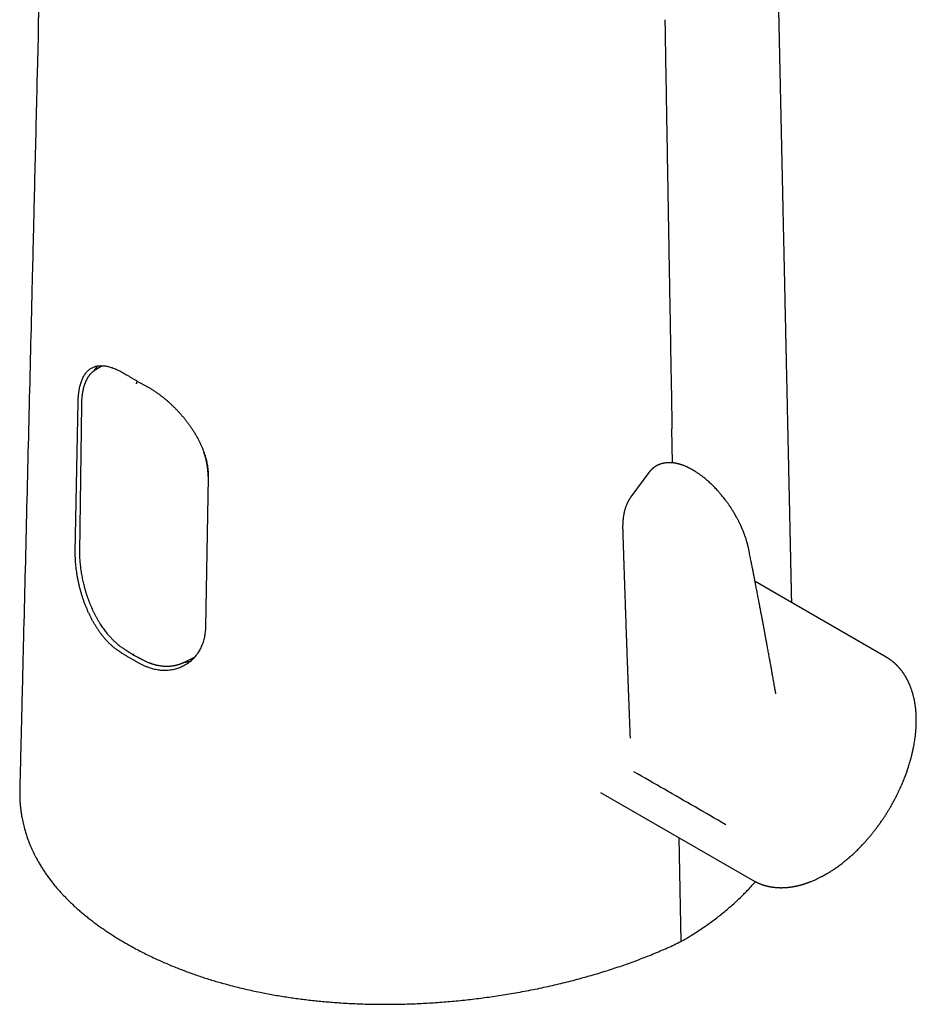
# Model space of a CAD drawing. Header units: millimetres. Extents: x 8 to 609, y 12 to 425.
# Tile 6 of 32: x 532 to 596, y 89 to 159. Entities that reach past the tile are written whole.
import ezdxf

# ---------------------------------------------------------------- set-up
doc = ezdxf.new("R2010")
doc.units = ezdxf.units.MM

msp = doc.modelspace()

# ---------------------------------------------------------------- linework, layer by layer
at = {"color": 7, "linetype": 'Continuous', "lineweight": 30}
for p, q in [((537.516, 134.056), (537.513, 134.054)), ((538.022, 134.364), (537.515, 134.058)), ((536.104, 121.117), (536.303, 131.762)), ((536.535, 131.574), (536.404, 121.12)), ((578.612, 127.452), (578.569, 129.877)), ((545.566, 126.415), (545.367, 115.769)), ((576.92, 126.756), (575.65, 125.037)), ((576.921, 126.755), (576.93, 126.767)), ((593.825, 113.621), (584.485, 119.006)), ((543.865, 113.266), (544.592, 113.623)), ((593.825, 113.621), (593.847, 113.607)), ((543.864, 113.269), (543.872, 113.273)), ((573.477, 103.997), (584.349, 97.729)), ((579.213, 93.393), (579.082, 100.766)), ((584.353, 97.727), (584.349, 97.73))]:
    msp.add_line(p, q, dxfattribs=at)
for centre, radius, start, end in [((539.289, 132.763), 2.25, 135.27552, 147.28675), ((543.731, 115.42), 2.161, 273.42535, 285.37598)]:
    msp.add_arc(centre, radius, start, end, dxfattribs=at)
for points, knots in [([(587.095, 117.5), (587.094, 117.57), (587.09, 117.729), (587.085, 117.976), (587.079, 118.242), (587.073, 118.509), (587.067, 118.78), (587.061, 119.056), (587.055, 119.341), (587.049, 119.634), (587.042, 119.935), (587.035, 120.244), (587.028, 120.562), (587.021, 120.882), (587.014, 121.201), (587.008, 121.516), (587.001, 121.827), (586.994, 122.133), (586.987, 122.447), (586.98, 122.769), (586.973, 123.098), (586.966, 123.418), (586.959, 123.73), (586.952, 124.038), (586.946, 124.345), (586.938, 124.712), (586.928, 125.143), (586.92, 125.523), (586.914, 125.793), (586.911, 125.948), (586.907, 126.099), (586.904, 126.245), (586.901, 126.382), (586.898, 126.51), (586.896, 126.629), (586.893, 126.744), (586.891, 126.855), (586.889, 126.963), (586.886, 127.071), (586.884, 127.186), (586.881, 127.313), (586.878, 127.451), (586.875, 127.597), (586.871, 127.751), (586.868, 127.913), (586.864, 128.083), (586.86, 128.261), (586.856, 128.446), (586.852, 128.632), (586.848, 128.836), (586.843, 129.055), (586.838, 129.287), (586.832, 129.532), (586.827, 129.788), (586.821, 130.054), (586.815, 130.312), (586.81, 130.561), (586.805, 130.804), (586.799, 131.042), (586.787, 131.633), (586.771, 132.34), (586.753, 133.161), (586.741, 133.737), (586.728, 134.307), (586.718, 134.769), (586.71, 135.128), (586.705, 135.389), (586.699, 135.658), (586.693, 135.936), (586.686, 136.22), (586.68, 136.513), (586.673, 136.814), (586.667, 137.128), (586.659, 137.454), (586.652, 137.79), (586.645, 138.127), (586.637, 138.463), (586.63, 138.797), (586.622, 139.187), (586.612, 139.632), (586.601, 140.132), (586.59, 140.626), (586.58, 141.113), (586.569, 141.59), (586.559, 142.056), (586.549, 142.495), (586.541, 142.906), (586.532, 143.29), (586.524, 143.666), (586.516, 144.034), (586.508, 144.393), (586.5, 144.744), (586.493, 145.086), (586.486, 145.406), (586.479, 145.706), (586.473, 145.987), (586.467, 146.268), (586.461, 146.533), (586.456, 146.786), (586.451, 147.025), (586.445, 147.27), (586.44, 147.528), (586.434, 147.8), (586.428, 148.086), (586.421, 148.377), (586.415, 148.673), (586.408, 148.972), (586.4, 149.335), (586.391, 149.761), (586.38, 150.255), (586.371, 150.689), (586.363, 151.059), (586.356, 151.361), (586.35, 151.657), (586.343, 151.946), (586.337, 152.226), (586.331, 152.498), (586.326, 152.762), (586.32, 153.019), (586.314, 153.311), (586.306, 153.638), (586.298, 154.006), (586.29, 154.374), (586.282, 154.746), (586.274, 155.121), (586.266, 155.473), (586.259, 155.803), (586.252, 156.114), (586.246, 156.433), (586.238, 156.759), (586.231, 157.094), (586.224, 157.415), (586.217, 157.723), (586.211, 158.014), (586.205, 158.307), (586.198, 158.598), (586.192, 158.885), (586.185, 159.223), (586.176, 159.61), (586.167, 160.043), (586.158, 160.437), (586.151, 160.791), (586.144, 161.105), (586.137, 161.412), (586.131, 161.71), (586.124, 162), (586.118, 162.28), (586.112, 162.541), (586.107, 162.784), (586.102, 163.01), (586.097, 163.237), (586.092, 163.468), (586.087, 163.703), (586.082, 163.943), (586.077, 164.188), (586.071, 164.46), (586.064, 164.76), (586.057, 165.088), (586.05, 165.425), (586.042, 165.767), (586.033, 166.165), (586.024, 166.62), (586.012, 167.131), (586.001, 167.653), (585.99, 168.183), (585.978, 168.721), (585.966, 169.265), (585.954, 169.812), (585.943, 170.321), (585.933, 170.794), (585.923, 171.228), (585.914, 171.661), (585.904, 172.09), (585.895, 172.512), (585.886, 172.927), (585.877, 173.335), (585.869, 173.713), (585.862, 174.061), (585.855, 174.377), (585.848, 174.687), (585.841, 174.988), (585.835, 175.28), (585.829, 175.564), (585.823, 175.832), (585.818, 176.084), (585.812, 176.322), (585.807, 176.556), (585.802, 176.788), (585.797, 177.021), (585.784, 177.642), (585.771, 178.238), (585.758, 178.813), (585.754, 178.981), (585.751, 179.157), (585.747, 179.342), (585.742, 179.535), (585.738, 179.737), (585.733, 179.948), (585.729, 180.167), (585.724, 180.394), (585.719, 180.629), (585.713, 180.874), (585.708, 181.125), (585.702, 181.382), (585.697, 181.644), (585.691, 181.911), (585.685, 182.172), (585.68, 182.427), (585.674, 182.675), (585.669, 182.927), (585.663, 183.182), (585.657, 183.44), (585.652, 183.701), (585.646, 183.961), (585.64, 184.229), (585.634, 184.5), (585.628, 184.774), (585.623, 185.038), (585.617, 185.292), (585.612, 185.536), (585.607, 185.771), (585.602, 185.989), (585.598, 186.193), (585.593, 186.382), (585.59, 186.562), (585.586, 186.734), (585.582, 186.898), (585.579, 187.061), (585.575, 187.223), (585.572, 187.389), (585.568, 187.552), (585.564, 187.716), (585.561, 187.88), (585.553, 188.248), (585.544, 188.654), (585.534, 189.098), (585.528, 189.377), (585.522, 189.659), (585.516, 189.948), (585.51, 190.23), (585.504, 190.503), (585.498, 190.768), (585.492, 191.04), (585.486, 191.319), (585.48, 191.605), (585.472, 191.954), (585.463, 192.366), (585.453, 192.842), (585.443, 193.303), (585.433, 193.748), (585.424, 194.176), (585.415, 194.608), (585.405, 195.044), (585.396, 195.481), (585.386, 195.917), (585.377, 196.354), (585.368, 196.776), (585.359, 197.183), (585.35, 197.572), (585.342, 197.957), (585.334, 198.335), (585.326, 198.705), (585.318, 199.069), (585.31, 199.439), (585.301, 199.815), (585.293, 200.196), (585.285, 200.569), (585.277, 200.933), (585.269, 201.289), (585.262, 201.637), (585.255, 201.976), (585.248, 202.297), (585.241, 202.599), (585.235, 202.884), (585.229, 203.166), (585.223, 203.448), (585.216, 203.731), (585.21, 204.016), (585.205, 204.241), (585.202, 204.407), (585.199, 204.512), (585.197, 204.618), (585.195, 204.723), (585.193, 204.831), (585.19, 204.941), (585.188, 205.056), (585.185, 205.176), (585.182, 205.303), (585.179, 205.437), (585.176, 205.584), (585.173, 205.745), (585.169, 205.92), (585.165, 206.103), (585.161, 206.296), (585.156, 206.498), (585.152, 206.708), (585.147, 206.927), (585.142, 207.155), (585.137, 207.392), (585.132, 207.638), (585.126, 207.892), (585.12, 208.156), (585.114, 208.428), (585.108, 208.709), (585.102, 208.999), (585.095, 209.303), (585.088, 209.621), (585.081, 209.953), (585.074, 210.296), (585.069, 210.537), (585.066, 210.665), (585.066, 210.675)], [0, 0, 0, 0, 0.002251, 0.0050952, 0.0079499, 0.0108152, 0.0137008, 0.0166653, 0.0197186, 0.0228607, 0.0260916, 0.0294114, 0.0328199, 0.0363173, 0.0396961, 0.0431062, 0.0464502, 0.0497252, 0.0529313, 0.0565548, 0.060086, 0.063525, 0.0668716, 0.0701359, 0.0734196, 0.0767491, 0.0819662, 0.0872921, 0.0889885, 0.0906612, 0.0922796, 0.0938438, 0.0953536, 0.0966791, 0.0979597, 0.0991955, 0.1003863, 0.1015323, 0.1026615, 0.1038564, 0.1052526, 0.1067347, 0.1083027, 0.1099565, 0.1116961, 0.1135216, 0.115433, 0.1174302, 0.1194522, 0.1214406, 0.1239939, 0.1264897, 0.128928, 0.131871, 0.1347257, 0.137492, 0.1401701, 0.1427598, 0.1452941, 0.1478291, 0.1618017, 0.1680534, 0.174249, 0.1803613, 0.1863903, 0.1891162, 0.1919192, 0.1948071, 0.1977799, 0.2008377, 0.2039805, 0.2072081, 0.2105207, 0.2140822, 0.217714, 0.2213339, 0.2249343, 0.2285154, 0.232077, 0.2374908, 0.2428591, 0.2481771, 0.2534, 0.2585164, 0.2635264, 0.26843, 0.2726334, 0.2767552, 0.2807942, 0.2847418, 0.2885968, 0.2923592, 0.2960288, 0.2996059, 0.302677, 0.3056764, 0.3086508, 0.3117278, 0.3142224, 0.3167846, 0.3194146, 0.3221123, 0.3251015, 0.3281697, 0.3313037, 0.3344784, 0.3376932, 0.3409481, 0.3461439, 0.3514387, 0.3568324, 0.3601151, 0.3633641, 0.3665392, 0.3696405, 0.3726678, 0.3755692, 0.3783993, 0.3811582, 0.3838458, 0.3877896, 0.3917141, 0.3956707, 0.3996594, 0.4036801, 0.4077341, 0.4109858, 0.4143221, 0.4177429, 0.4212481, 0.4248379, 0.4285122, 0.431599, 0.4347429, 0.4378973, 0.4410187, 0.4441072, 0.4471626, 0.4518974, 0.4565507, 0.4611226, 0.4645664, 0.4679514, 0.4712446, 0.4744438, 0.477549, 0.4805602, 0.4834775, 0.4859531, 0.4883598, 0.4907814, 0.4932548, 0.4957803, 0.4983577, 0.500987, 0.5036683, 0.5071128, 0.5106394, 0.5142482, 0.5179338, 0.5216718, 0.5270665, 0.5325607, 0.5381545, 0.543848, 0.5496396, 0.5554815, 0.5613505, 0.5672463, 0.5718977, 0.5765658, 0.5812329, 0.5858342, 0.5903637, 0.5948212, 0.5992068, 0.6035205, 0.6069811, 0.6103912, 0.6137172, 0.6169493, 0.6200875, 0.6231317, 0.6260819, 0.6287037, 0.6312465, 0.6337442, 0.6362418, 0.6387396, 0.6412375, 0.6562287, 0.6579406, 0.6597421, 0.6616354, 0.6636204, 0.6656971, 0.6678656, 0.6701257, 0.6724723, 0.6749103, 0.6774395, 0.6800601, 0.682772, 0.6855243, 0.6883445, 0.6912082, 0.6941153, 0.6967476, 0.6994145, 0.702116, 0.7048522, 0.7076229, 0.7104283, 0.7132509, 0.716004, 0.7190508, 0.7219914, 0.7248257, 0.7275537, 0.7301755, 0.732691, 0.7351003, 0.7372155, 0.7392413, 0.7411779, 0.7430252, 0.7447832, 0.746452, 0.7482675, 0.7500211, 0.7517765, 0.7535339, 0.7552932, 0.7570545, 0.7653836, 0.7683687, 0.7713593, 0.7743627, 0.777458, 0.780667, 0.7834281, 0.7862681, 0.789187, 0.7921849, 0.7952618, 0.7984007, 0.8034144, 0.8085271, 0.8137389, 0.8182588, 0.8228506, 0.8275124, 0.8321962, 0.8368817, 0.841569, 0.8462579, 0.8509487, 0.8551622, 0.8593606, 0.8634893, 0.8675439, 0.8715245, 0.875431, 0.8792634, 0.8834441, 0.887533, 0.8915306, 0.8954403, 0.8992622, 0.9029966, 0.9066432, 0.9102022, 0.9133233, 0.9163738, 0.9193836, 0.922408, 0.9254482, 0.9285041, 0.9315757, 0.9327035, 0.9338333, 0.9349653, 0.9360993, 0.937238, 0.9384384, 0.9396489, 0.9409358, 0.942299, 0.9437387, 0.9452546, 0.9470367, 0.9489139, 0.9508863, 0.9529537, 0.9551163, 0.957374, 0.9597268, 0.9621747, 0.9647178, 0.9673559, 0.9700892, 0.9729176, 0.9758411, 0.9788598, 0.9819735, 0.9851824, 0.9886461, 0.9922142, 0.9958866, 0.9996635, 1, 1, 1, 1]), ([(533.723, 169.296), (533.611, 164.571), (533.444, 157.542), (533.249, 149.405), (533.154, 145.471), (533.108, 143.532), (533.072, 142.037), (533.048, 141.064), (533.032, 140.4)], [0, 0, 0, 0, 0.490433, 0.729714, 0.844825, 0.898963, 0.931038, 1, 1, 1, 1]), ([(578.063, 158.984), (578.076, 158.191), (578.104, 156.604), (578.145, 154.223), (578.179, 152.239), (578.214, 150.255), (578.241, 148.668), (578.275, 146.684), (578.303, 145.097), (578.338, 143.113), (578.365, 141.526), (578.4, 139.541), (578.428, 137.954), (578.462, 135.97), (578.49, 134.382), (578.528, 132.219), (578.552, 130.849), (578.569, 129.877)], [0, 0, 0, 0, 0.081795, 0.16359, 0.245385, 0.286283, 0.368078, 0.408975, 0.49077, 0.531668, 0.613463, 0.65436, 0.736155, 0.777053, 0.858848, 0.899745, 1, 1, 1, 1]), ([(533.032, 140.4), (532.888, 134.474), (532.674, 125.641), (532.423, 115.378), (532.301, 110.4), (532.241, 107.958), (532.196, 106.154), (532.167, 104.99), (532.148, 104.197)], [0, 0, 0, 0, 0.491037, 0.731866, 0.850506, 0.903526, 0.934237, 1, 1, 1, 1]), ([(536.397, 132.723), (536.407, 132.775), (536.429, 132.88), (536.467, 133.027), (536.509, 133.169), (536.557, 133.304), (536.61, 133.433), (536.669, 133.555), (536.732, 133.669), (536.8, 133.774), (536.872, 133.869), (536.948, 133.955), (537.029, 134.034), (537.115, 134.105), (537.206, 134.168), (537.303, 134.223), (537.404, 134.269), (537.51, 134.306), (537.62, 134.334), (537.734, 134.354), (537.852, 134.365), (537.975, 134.368), (538.104, 134.361), (538.238, 134.346), (538.376, 134.322), (538.516, 134.289), (538.656, 134.249), (538.797, 134.201), (538.94, 134.146), (539.088, 134.082), (539.239, 134.01), (539.395, 133.929), (539.552, 133.842), (539.658, 133.777), (539.711, 133.744)], [0, 0, 0, 0, 0.03071, 0.061448, 0.092186, 0.122896, 0.154519, 0.18617, 0.217822, 0.249445, 0.280147, 0.310875, 0.341603, 0.372305, 0.403866, 0.435454, 0.467043, 0.498604, 0.529868, 0.561158, 0.592449, 0.623712, 0.655893, 0.688103, 0.720313, 0.752493, 0.782971, 0.813476, 0.843981, 0.874459, 0.905829, 0.93723, 0.968629, 1, 1, 1, 1]), ([(537.515, 134.058), (537.499, 134.048), (537.468, 134.029), (537.427, 134), (537.391, 133.974), (537.36, 133.95), (537.33, 133.925), (537.3, 133.899), (537.27, 133.871), (537.24, 133.842), (537.21, 133.81), (537.18, 133.778), (537.15, 133.744), (537.122, 133.71), (537.096, 133.675), (537.072, 133.643), (537.051, 133.614), (537.032, 133.587), (537.014, 133.56), (536.995, 133.53), (536.975, 133.496), (536.955, 133.463), (536.938, 133.432), (536.922, 133.402), (536.905, 133.371), (536.888, 133.337), (536.871, 133.302), (536.856, 133.269), (536.842, 133.239), (536.832, 133.215), (536.823, 133.195), (536.816, 133.178), (536.809, 133.161), (536.802, 133.143), (536.793, 133.119), (536.781, 133.088), (536.766, 133.048), (536.749, 132.999), (536.729, 132.938), (536.707, 132.865), (536.685, 132.784), (536.667, 132.714), (536.654, 132.659), (536.646, 132.621), (536.638, 132.588), (536.632, 132.559), (536.628, 132.535), (536.624, 132.517), (536.621, 132.501), (536.618, 132.485), (536.614, 132.464), (536.609, 132.435), (536.603, 132.399), (536.596, 132.355), (536.589, 132.303), (536.58, 132.243), (536.572, 132.174), (536.564, 132.096), (536.556, 132.01), (536.548, 131.915), (536.542, 131.81), (536.537, 131.696), (536.536, 131.615), (536.535, 131.574)], [0, 0, 0, 0, 0.023089, 0.044193, 0.063324, 0.080768, 0.098197, 0.115892, 0.133853, 0.152079, 0.171288, 0.190332, 0.209207, 0.227912, 0.246285, 0.262918, 0.277481, 0.290122, 0.303239, 0.317679, 0.333441, 0.350671, 0.363197, 0.376463, 0.39047, 0.405215, 0.420657, 0.435009, 0.447329, 0.457106, 0.465072, 0.471456, 0.478085, 0.485354, 0.493265, 0.506989, 0.522291, 0.539167, 0.563897, 0.590864, 0.62006, 0.651481, 0.664915, 0.678142, 0.689658, 0.699385, 0.707325, 0.713478, 0.717847, 0.722455, 0.729469, 0.738909, 0.750773, 0.76506, 0.781769, 0.800899, 0.822447, 0.846414, 0.872802, 0.901077, 0.931694, 0.964664, 1, 1, 1, 1]), ([(539.711, 133.744), (539.768, 133.709), (539.882, 133.639), (540.054, 133.534), (540.228, 133.431), (540.346, 133.362), (540.405, 133.328)], [0, 0, 0, 0, 0.24994, 0.499905, 0.749941, 1, 1, 1, 1]), ([(540.405, 133.328), (540.464, 133.294), (540.582, 133.226), (540.761, 133.126), (540.942, 133.026), (541.065, 132.96), (541.126, 132.928)], [0, 0, 0, 0, 0.249941, 0.499905, 0.749941, 1, 1, 1, 1]), ([(540.456, 133.068), (540.457, 133.082), (540.459, 133.11), (540.472, 133.155), (540.492, 133.197), (540.512, 133.23), (540.527, 133.248), (540.533, 133.255)], [0, 0, 0, 0, 0.230053, 0.456791, 0.671622, 0.867865, 1, 1, 1, 1]), ([(536.303, 131.762), (536.304, 131.805), (536.306, 131.891), (536.312, 132.017), (536.321, 132.141), (536.331, 132.262), (536.344, 132.382), (536.359, 132.498), (536.376, 132.613), (536.39, 132.686), (536.397, 132.723)], [0, 0, 0, 0, 0.123916, 0.247832, 0.372174, 0.496517, 0.622112, 0.747983, 0.873854, 1, 1, 1, 1]), ([(541.126, 132.928), (541.182, 132.897), (541.294, 132.836), (541.464, 132.735), (541.634, 132.628), (541.807, 132.514), (541.981, 132.392), (542.156, 132.263), (542.331, 132.128), (542.503, 131.988), (542.672, 131.844), (542.838, 131.696), (543.002, 131.543), (543.165, 131.384), (543.327, 131.22), (543.487, 131.049), (543.643, 130.874), (543.796, 130.696), (543.943, 130.514), (544.086, 130.33), (544.224, 130.143), (544.358, 129.951), (544.488, 129.754), (544.613, 129.553), (544.731, 129.35), (544.842, 129.147), (544.945, 128.944), (545.041, 128.741), (545.129, 128.538), (545.21, 128.332), (545.284, 128.123), (545.351, 127.913), (545.41, 127.702), (545.441, 127.563), (545.457, 127.493)], [0, 0, 0, 0, 0.0305233, 0.0610737, 0.0916242, 0.1221477, 0.153573, 0.1850272, 0.2164818, 0.2479075, 0.2784251, 0.3089684, 0.3395121, 0.37003, 0.4014042, 0.4328058, 0.4642077, 0.4955822, 0.5266352, 0.5577146, 0.5887939, 0.6198469, 0.6517862, 0.6837545, 0.7157224, 0.7476614, 0.7787221, 0.8098101, 0.8408978, 0.8719579, 0.9039532, 0.9359795, 0.9680053, 1, 1, 1, 1]), ([(545.557, 126.474), (545.555, 126.591), (545.552, 126.826), (545.511, 127.189), (545.442, 127.557), (545.357, 127.897), (545.284, 128.114), (545.253, 128.207)], [0, 0, 0, 0, 0.210806, 0.421386, 0.631918, 0.842479, 1, 1, 1, 1]), ([(545.457, 127.493), (545.468, 127.442), (545.489, 127.339), (545.513, 127.192), (545.533, 127.051), (545.547, 126.921), (545.557, 126.798), (545.564, 126.675), (545.568, 126.547), (545.567, 126.459), (545.566, 126.415)], [0, 0, 0, 0, 0.139613, 0.279227, 0.403829, 0.528432, 0.638125, 0.747818, 0.873853, 1, 1, 1, 1]), ([(584.028, 121.32), (584.024, 121.34), (584.016, 121.378), (584.005, 121.433), (583.994, 121.482), (583.983, 121.529), (583.972, 121.572), (583.963, 121.609), (583.956, 121.636), (583.952, 121.653), (583.949, 121.664), (583.946, 121.675), (583.943, 121.688), (583.938, 121.703), (583.933, 121.722), (583.927, 121.744), (583.919, 121.774), (583.908, 121.815), (583.893, 121.865), (583.877, 121.919), (583.853, 121.996), (583.822, 122.092), (583.784, 122.205), (583.749, 122.303), (583.719, 122.386), (583.692, 122.456), (583.666, 122.524), (583.639, 122.591), (583.612, 122.656), (583.585, 122.72), (583.563, 122.773), (583.546, 122.811), (583.537, 122.832), (583.53, 122.848), (583.523, 122.864), (583.511, 122.89), (583.495, 122.927), (583.472, 122.977), (583.445, 123.036), (583.413, 123.102), (583.378, 123.176), (583.338, 123.257), (583.295, 123.34), (583.252, 123.424), (583.198, 123.525), (583.134, 123.641), (583.06, 123.772), (582.988, 123.894), (582.919, 124.008), (582.853, 124.115), (582.789, 124.215), (582.727, 124.309), (582.668, 124.396), (582.613, 124.477), (582.556, 124.558), (582.496, 124.642), (582.43, 124.731), (582.352, 124.836), (582.259, 124.956), (582.15, 125.093), (582.032, 125.235), (581.912, 125.373), (581.792, 125.508), (581.673, 125.636), (581.553, 125.76), (581.436, 125.877), (581.321, 125.987), (581.204, 126.095), (581.084, 126.202), (580.962, 126.305), (580.847, 126.4), (580.741, 126.482), (580.647, 126.554), (580.561, 126.617), (580.48, 126.674), (580.403, 126.727), (580.33, 126.776), (580.274, 126.812), (580.233, 126.838), (580.207, 126.854), (580.18, 126.871), (580.148, 126.89), (580.108, 126.914), (580.062, 126.941), (580.013, 126.97), (579.961, 126.998), (579.908, 127.027), (579.854, 127.055), (579.805, 127.08), (579.765, 127.1), (579.736, 127.115), (579.711, 127.126), (579.688, 127.137), (579.659, 127.151), (579.616, 127.17), (579.563, 127.194), (579.502, 127.219), (579.453, 127.239), (579.417, 127.253), (579.393, 127.262), (579.373, 127.269), (579.356, 127.276), (579.339, 127.282), (579.319, 127.289), (579.293, 127.298), (579.261, 127.309), (579.228, 127.32), (579.191, 127.331), (579.151, 127.344), (579.105, 127.357), (579.057, 127.37), (579.008, 127.383), (578.963, 127.393), (578.924, 127.402), (578.886, 127.41), (578.846, 127.418), (578.802, 127.426), (578.758, 127.433), (578.717, 127.439), (578.679, 127.444), (578.64, 127.449), (578.596, 127.453), (578.553, 127.457), (578.515, 127.459), (578.477, 127.461), (578.435, 127.463), (578.395, 127.463), (578.362, 127.463), (578.337, 127.463), (578.312, 127.462), (578.284, 127.461), (578.253, 127.46), (578.222, 127.458), (578.192, 127.455), (578.166, 127.453), (578.123, 127.448), (578.063, 127.44), (577.994, 127.428), (577.923, 127.413), (577.858, 127.397), (577.784, 127.375), (577.727, 127.356), (577.681, 127.339), (577.654, 127.328), (577.629, 127.317), (577.602, 127.306), (577.576, 127.294), (577.55, 127.282), (577.527, 127.27), (577.507, 127.26), (577.488, 127.25), (577.466, 127.238), (577.44, 127.223), (577.416, 127.209), (577.397, 127.197), (577.38, 127.186), (577.362, 127.175), (577.342, 127.162), (577.319, 127.145), (577.293, 127.127), (577.267, 127.107), (577.244, 127.09), (577.226, 127.076), (577.211, 127.063), (577.197, 127.052), (577.181, 127.038), (577.162, 127.022), (577.14, 127.001), (577.119, 126.981), (577.097, 126.96), (577.075, 126.938), (577.051, 126.913), (577.026, 126.886), (577.008, 126.864), (576.995, 126.85), (576.987, 126.84), (576.978, 126.83), (576.967, 126.816), (576.951, 126.796), (576.939, 126.78), (576.931, 126.77), (576.929, 126.768)], [0, 0, 0, 0, 0.006182, 0.011753, 0.016713, 0.021064, 0.025918, 0.029693, 0.032388, 0.033919, 0.034735, 0.035735, 0.037026, 0.038607, 0.040478, 0.04264, 0.045091, 0.04953, 0.054684, 0.060113, 0.065382, 0.077285, 0.088284, 0.098383, 0.105504, 0.112153, 0.118641, 0.125018, 0.131283, 0.137436, 0.143347, 0.146237, 0.148216, 0.149379, 0.150843, 0.152936, 0.156625, 0.161391, 0.167234, 0.173362, 0.180348, 0.188193, 0.196317, 0.204213, 0.211881, 0.225005, 0.237401, 0.249069, 0.260009, 0.27022, 0.279704, 0.289036, 0.297535, 0.305221, 0.312899, 0.321382, 0.330313, 0.339693, 0.352958, 0.367028, 0.381904, 0.397585, 0.411523, 0.425989, 0.440206, 0.453912, 0.467107, 0.479806, 0.49414, 0.507784, 0.52073, 0.532975, 0.542828, 0.552227, 0.561173, 0.569664, 0.577699, 0.585229, 0.588244, 0.591044, 0.593749, 0.597208, 0.601585, 0.606869, 0.612279, 0.61789, 0.623702, 0.629717, 0.635819, 0.639783, 0.643014, 0.645509, 0.647752, 0.650908, 0.655014, 0.661892, 0.668602, 0.675131, 0.678098, 0.680713, 0.682974, 0.684882, 0.68652, 0.688539, 0.691587, 0.695293, 0.699087, 0.702831, 0.707622, 0.712613, 0.718144, 0.723976, 0.729151, 0.733569, 0.737233, 0.742004, 0.74704, 0.752334, 0.757371, 0.761056, 0.765386, 0.770805, 0.776106, 0.780318, 0.784311, 0.789382, 0.794974, 0.798316, 0.801118, 0.803865, 0.807155, 0.810989, 0.814932, 0.818467, 0.821584, 0.824493, 0.833883, 0.843248, 0.850064, 0.859987, 0.867648, 0.87826, 0.882291, 0.885702, 0.889005, 0.892371, 0.896236, 0.899729, 0.903008, 0.905605, 0.907983, 0.911023, 0.915162, 0.918816, 0.921476, 0.92367, 0.926227, 0.929158, 0.932677, 0.936922, 0.941054, 0.944715, 0.947504, 0.949761, 0.952035, 0.954337, 0.957521, 0.961447, 0.965541, 0.96876, 0.972526, 0.977247, 0.981939, 0.986196, 0.987813, 0.989229, 0.990699, 0.992836, 0.995667, 0.999187, 1, 1, 1, 1]), ([(575.645, 125.028), (575.635, 125.015), (575.614, 124.987), (575.586, 124.946), (575.562, 124.908), (575.543, 124.878), (575.527, 124.852), (575.513, 124.829), (575.5, 124.806), (575.486, 124.782), (575.47, 124.754), (575.455, 124.725), (575.439, 124.695), (575.424, 124.666), (575.409, 124.636), (575.393, 124.602), (575.376, 124.565), (575.36, 124.528), (575.345, 124.493), (575.325, 124.446), (575.302, 124.385), (575.274, 124.309), (575.248, 124.229), (575.222, 124.146), (575.199, 124.061), (575.181, 123.99), (575.168, 123.936), (575.159, 123.894), (575.149, 123.846), (575.138, 123.792), (575.128, 123.735), (575.118, 123.678), (575.11, 123.625), (575.103, 123.572), (575.096, 123.521), (575.09, 123.471), (575.086, 123.429), (575.082, 123.393), (575.08, 123.366), (575.077, 123.34), (575.075, 123.31), (575.072, 123.268), (575.068, 123.218), (575.065, 123.165), (575.063, 123.111), (575.061, 123.067), (575.06, 123.033), (575.06, 123.012), (575.059, 122.993), (575.059, 122.978), (575.059, 122.965), (575.059, 122.953), (575.058, 122.938), (575.058, 122.918), (575.058, 122.892), (575.058, 122.86), (575.058, 122.822), (575.059, 122.776), (575.06, 122.729), (575.061, 122.696), (575.061, 122.681)], [0, 0, 0, 0, 0.0212778, 0.0445758, 0.063901, 0.0795279, 0.0931005, 0.1049176, 0.115094, 0.1270716, 0.1411559, 0.1566848, 0.1705002, 0.1850417, 0.1984174, 0.2146999, 0.2334414, 0.2510799, 0.2669487, 0.2820262, 0.3166463, 0.3507962, 0.3839968, 0.4224024, 0.4605819, 0.4950347, 0.5117687, 0.5290062, 0.5484258, 0.571245, 0.5958746, 0.6189016, 0.6402178, 0.6598296, 0.6820738, 0.7016085, 0.7183271, 0.7322219, 0.7432984, 0.7504727, 0.7616726, 0.7791131, 0.7989598, 0.8191428, 0.8396581, 0.8602933, 0.8695138, 0.8775951, 0.8845378, 0.8903421, 0.8950087, 0.8986574, 0.9041586, 0.9114944, 0.9211822, 0.9332188, 0.9475994, 0.9643176, 0.9833643, 1, 1, 1, 1]), ([(575.061, 122.68), (575.064, 122.605), (575.068, 122.459), (575.075, 122.243), (575.082, 122.034), (575.088, 121.834), (575.095, 121.641), (575.101, 121.46), (575.106, 121.289), (575.111, 121.128), (575.116, 120.975), (575.121, 120.829), (575.126, 120.684), (575.131, 120.542), (575.135, 120.403), (575.139, 120.272), (575.143, 120.151), (575.147, 120.037), (575.151, 119.933), (575.154, 119.839), (575.157, 119.756), (575.159, 119.683), (575.161, 119.618), (575.163, 119.559), (575.165, 119.505), (575.167, 119.433), (575.171, 119.338), (575.175, 119.217), (575.179, 119.09), (575.183, 118.955), (575.188, 118.807), (575.194, 118.646), (575.2, 118.471), (575.206, 118.288), (575.212, 118.096), (575.219, 117.897), (575.226, 117.694), (575.233, 117.491), (575.256, 116.813), (575.281, 116.119), (575.305, 115.412), (575.314, 115.169), (575.322, 114.935), (575.33, 114.708), (575.338, 114.488), (575.346, 114.273), (575.354, 114.065), (575.361, 113.86), (575.368, 113.653), (575.376, 113.439), (575.384, 113.217), (575.393, 112.987), (575.401, 112.747), (575.411, 112.484), (575.422, 112.202), (575.432, 111.907), (575.443, 111.619), (575.454, 111.339), (575.464, 111.066), (575.472, 110.854), (575.478, 110.7), (575.481, 110.6), (575.485, 110.497), (575.49, 110.387), (575.494, 110.272), (575.499, 110.15), (575.503, 110.023), (575.509, 109.89), (575.514, 109.74), (575.521, 109.573), (575.528, 109.389), (575.535, 109.195), (575.543, 108.992), (575.551, 108.78), (575.56, 108.559), (575.569, 108.328), (575.578, 108.098), (575.584, 107.945), (575.587, 107.872)], [0, 0, 0, 0, 0.015085, 0.029647, 0.043685, 0.057199, 0.070188, 0.082653, 0.093926, 0.104732, 0.115071, 0.124945, 0.134351, 0.144312, 0.153689, 0.162484, 0.170696, 0.178324, 0.18537, 0.191833, 0.197245, 0.202167, 0.2066, 0.210542, 0.214017, 0.217441, 0.22512, 0.233269, 0.241886, 0.250972, 0.260527, 0.271745, 0.283547, 0.295933, 0.308903, 0.322444, 0.336169, 0.349893, 0.363617, 0.473407, 0.490377, 0.506786, 0.522633, 0.53792, 0.552645, 0.567318, 0.581388, 0.594914, 0.608793, 0.623332, 0.638255, 0.653814, 0.670011, 0.686844, 0.707249, 0.727185, 0.74663, 0.765583, 0.784045, 0.802016, 0.808651, 0.815254, 0.822209, 0.82962, 0.837485, 0.845653, 0.85426, 0.863306, 0.872791, 0.884655, 0.897142, 0.910251, 0.923982, 0.938335, 0.953311, 0.968909, 0.98513, 1, 1, 1, 1]), ([(585.953, 111.071), (585.939, 111.15), (585.911, 111.304), (585.871, 111.53), (585.833, 111.746), (585.796, 111.953), (585.761, 112.149), (585.728, 112.336), (585.697, 112.508), (585.668, 112.666), (585.642, 112.81), (585.618, 112.947), (585.595, 113.075), (585.573, 113.194), (585.55, 113.323), (585.524, 113.464), (585.496, 113.622), (585.467, 113.782), (585.437, 113.945), (585.406, 114.113), (585.375, 114.284), (585.346, 114.438), (585.321, 114.574), (585.3, 114.689), (585.28, 114.801), (585.26, 114.908), (585.241, 115.01), (585.222, 115.111), (585.204, 115.212), (585.185, 115.311), (585.168, 115.403), (585.152, 115.494), (585.134, 115.588), (585.115, 115.69), (585.095, 115.799), (585.073, 115.915), (585.05, 116.038), (585.026, 116.164), (585.002, 116.292), (584.978, 116.422), (584.953, 116.555), (584.928, 116.69), (584.902, 116.824), (584.866, 117.017), (584.818, 117.267), (584.756, 117.593), (584.691, 117.933), (584.624, 118.286), (584.573, 118.547), (584.54, 118.718), (584.524, 118.801), (584.508, 118.882), (584.493, 118.964), (584.477, 119.046), (584.46, 119.129), (584.443, 119.221), (584.423, 119.323), (584.401, 119.435), (584.378, 119.555), (584.352, 119.683), (584.326, 119.819), (584.298, 119.963), (584.268, 120.115), (584.236, 120.274), (584.203, 120.442), (584.168, 120.616), (584.132, 120.798), (584.095, 120.985), (584.06, 121.16), (584.038, 121.273), (584.028, 121.32)], [0, 0, 0, 0, 0.023167, 0.045356, 0.066567, 0.086799, 0.106053, 0.124328, 0.141623, 0.156618, 0.170789, 0.184137, 0.196663, 0.208365, 0.219245, 0.234523, 0.249806, 0.265454, 0.281468, 0.297847, 0.314592, 0.331703, 0.343079, 0.354499, 0.365459, 0.375899, 0.385819, 0.39522, 0.405632, 0.415322, 0.42429, 0.432536, 0.441871, 0.451828, 0.46247, 0.473795, 0.485804, 0.498497, 0.510602, 0.523269, 0.53643, 0.549602, 0.562692, 0.5757, 0.606039, 0.635923, 0.67091, 0.70531, 0.739141, 0.747176, 0.755178, 0.763147, 0.771084, 0.778988, 0.786973, 0.795535, 0.805686, 0.816603, 0.828288, 0.84074, 0.853959, 0.867945, 0.882698, 0.898218, 0.914507, 0.931562, 0.949061, 0.9673, 0.986281, 1, 1, 1, 1]), ([(539.356, 113.946), (539.304, 113.979), (539.2, 114.045), (539.047, 114.155), (538.896, 114.273), (538.746, 114.4), (538.598, 114.536), (538.451, 114.681), (538.307, 114.833), (538.168, 114.992), (538.034, 115.155), (537.905, 115.324), (537.78, 115.498), (537.657, 115.679), (537.538, 115.867), (537.422, 116.063), (537.31, 116.263), (537.203, 116.466), (537.102, 116.673), (537.005, 116.883), (536.913, 117.096), (536.825, 117.313), (536.741, 117.535), (536.662, 117.761), (536.588, 117.988), (536.519, 118.216), (536.456, 118.442), (536.398, 118.667), (536.346, 118.891), (536.298, 119.118), (536.255, 119.345), (536.217, 119.573), (536.184, 119.799), (536.157, 120.025), (536.134, 120.25), (536.118, 120.474), (536.107, 120.693), (536.102, 120.908), (536.103, 121.047), (536.104, 121.117)], [0, 0, 0, 0, 0.026128, 0.052278, 0.078429, 0.104557, 0.131456, 0.158379, 0.185303, 0.212203, 0.238326, 0.264471, 0.290616, 0.316739, 0.343597, 0.370478, 0.397359, 0.424217, 0.450776, 0.477358, 0.503939, 0.530498, 0.557815, 0.585157, 0.612498, 0.639815, 0.666574, 0.693356, 0.720138, 0.746896, 0.774469, 0.80207, 0.82967, 0.857243, 0.885764, 0.914331, 0.942913, 0.97148, 1, 1, 1, 1]), ([(536.404, 121.12), (536.404, 121.056), (536.403, 120.93), (536.408, 120.738), (536.418, 120.547), (536.432, 120.359), (536.45, 120.174), (536.471, 119.991), (536.497, 119.803), (536.527, 119.609), (536.562, 119.411), (536.6, 119.218), (536.641, 119.033), (536.683, 118.854), (536.731, 118.662), (536.787, 118.456), (536.853, 118.236), (536.921, 118.022), (536.993, 117.814), (537.066, 117.613), (537.142, 117.421), (537.219, 117.236), (537.297, 117.058), (537.38, 116.882), (537.467, 116.706), (537.56, 116.527), (537.661, 116.346), (537.768, 116.163), (537.874, 115.994), (537.977, 115.837), (538.076, 115.694), (538.177, 115.554), (538.28, 115.421), (538.377, 115.299), (538.47, 115.189), (538.558, 115.089), (538.644, 114.996), (538.727, 114.908), (538.809, 114.826), (538.892, 114.746), (538.982, 114.663), (539.082, 114.576), (539.192, 114.484), (539.306, 114.396), (539.41, 114.32), (539.475, 114.276), (539.502, 114.258)], [0, 0, 0, 0, 0.027514, 0.054248, 0.080233, 0.105492, 0.130041, 0.153894, 0.177061, 0.203231, 0.228485, 0.252826, 0.276259, 0.298785, 0.320429, 0.348787, 0.37651, 0.403598, 0.43005, 0.455866, 0.480601, 0.504722, 0.528223, 0.551275, 0.575305, 0.600068, 0.625571, 0.65182, 0.678821, 0.700566, 0.722779, 0.745298, 0.767147, 0.788162, 0.806539, 0.824221, 0.841208, 0.857495, 0.873083, 0.888554, 0.904932, 0.924019, 0.944227, 0.965383, 0.986098, 1, 1, 1, 1]), ([(545.367, 115.769), (545.365, 115.707), (545.361, 115.583), (545.345, 115.401), (545.321, 115.223), (545.288, 115.046), (545.247, 114.872), (545.197, 114.701), (545.139, 114.535), (545.073, 114.375), (545.001, 114.223), (544.922, 114.078), (544.836, 113.939), (544.742, 113.805), (544.641, 113.676), (544.532, 113.552), (544.417, 113.436), (544.296, 113.328), (544.169, 113.228), (544.038, 113.135), (543.901, 113.051), (543.759, 112.974), (543.61, 112.905), (543.456, 112.844), (543.298, 112.792), (543.136, 112.75), (542.973, 112.717), (542.806, 112.693), (542.638, 112.679), (542.465, 112.675), (542.289, 112.68), (542.11, 112.695), (541.929, 112.721), (541.743, 112.758), (541.551, 112.807), (541.355, 112.87), (541.158, 112.944), (540.963, 113.03), (540.834, 113.096), (540.77, 113.13)], [0, 0, 0, 0, 0.025794, 0.051612, 0.077429, 0.103223, 0.129782, 0.156366, 0.18295, 0.209509, 0.235298, 0.261109, 0.28692, 0.312709, 0.339217, 0.365749, 0.39228, 0.418789, 0.445121, 0.471474, 0.497828, 0.52416, 0.551228, 0.57832, 0.605412, 0.63248, 0.659274, 0.686091, 0.712908, 0.739702, 0.767295, 0.794915, 0.822534, 0.850127, 0.880068, 0.91006, 0.940069, 0.970061, 1, 1, 1, 1]), ([(539.503, 114.26), (539.526, 114.245), (539.569, 114.216), (539.631, 114.175), (539.686, 114.139), (539.731, 114.11), (539.767, 114.086), (539.795, 114.068), (539.82, 114.052), (539.847, 114.035), (539.882, 114.012), (539.926, 113.984), (539.978, 113.951), (540.038, 113.913), (540.106, 113.871), (540.18, 113.824), (540.231, 113.793), (540.257, 113.776)], [0, 0, 0, 0, 0.093107, 0.176458, 0.250053, 0.313894, 0.35721, 0.394505, 0.425777, 0.456015, 0.504247, 0.562676, 0.631303, 0.710128, 0.799151, 0.898371, 1, 1, 1, 1]), ([(540.049, 113.53), (539.991, 113.565), (539.873, 113.633), (539.699, 113.736), (539.526, 113.841), (539.412, 113.911), (539.356, 113.946)], [0, 0, 0, 0, 0.249944, 0.499911, 0.749944, 1, 1, 1, 1]), ([(540.77, 113.13), (540.709, 113.162), (540.587, 113.228), (540.406, 113.328), (540.227, 113.429), (540.108, 113.496), (540.049, 113.53)], [0, 0, 0, 0, 0.249944, 0.49991, 0.749944, 1, 1, 1, 1]), ([(540.215, 113.869), (540.215, 113.862), (540.215, 113.849), (540.219, 113.827), (540.229, 113.804), (540.244, 113.785), (540.256, 113.778), (540.261, 113.775)], [0, 0, 0, 0, 0.146382, 0.287987, 0.558855, 0.814821, 1, 1, 1, 1]), ([(540.261, 113.774), (540.283, 113.762), (540.326, 113.739), (540.389, 113.706), (540.446, 113.676), (540.493, 113.651), (540.531, 113.631), (540.56, 113.616), (540.586, 113.603), (540.615, 113.588), (540.651, 113.569), (540.697, 113.545), (540.751, 113.518), (540.813, 113.486), (540.884, 113.45), (540.963, 113.41), (541.019, 113.383), (541.048, 113.368)], [0, 0, 0, 0, 0.085283, 0.16864, 0.242239, 0.306084, 0.349403, 0.3867, 0.417975, 0.448213, 0.496446, 0.554877, 0.623506, 0.702333, 0.791359, 0.890581, 1, 1, 1, 1]), ([(584.338, 97.738), (584.354, 97.729), (584.384, 97.712), (584.426, 97.689), (584.461, 97.67), (584.49, 97.655), (584.512, 97.644), (584.529, 97.636), (584.544, 97.628), (584.559, 97.621), (584.58, 97.611), (584.607, 97.598), (584.641, 97.582), (584.676, 97.566), (584.714, 97.549), (584.751, 97.534), (584.788, 97.518), (584.825, 97.503), (584.864, 97.488), (584.906, 97.472), (584.949, 97.457), (584.992, 97.442), (585.032, 97.428), (585.069, 97.417), (585.101, 97.407), (585.13, 97.398), (585.157, 97.39), (585.187, 97.381), (585.22, 97.372), (585.258, 97.362), (585.298, 97.351), (585.34, 97.341), (585.381, 97.331), (585.418, 97.323), (585.45, 97.316), (585.477, 97.31), (585.507, 97.304), (585.542, 97.298), (585.584, 97.29), (585.629, 97.282), (585.679, 97.274), (585.732, 97.266), (585.788, 97.259), (585.845, 97.252), (585.901, 97.246), (585.952, 97.241), (585.997, 97.238), (586.037, 97.235), (586.075, 97.232), (586.113, 97.23), (586.153, 97.228), (586.195, 97.227), (586.243, 97.225), (586.297, 97.224), (586.356, 97.224), (586.417, 97.225), (586.478, 97.226), (586.535, 97.228), (586.585, 97.23), (586.626, 97.232), (586.66, 97.234), (586.688, 97.236), (586.715, 97.238), (586.747, 97.241), (586.788, 97.244), (586.837, 97.249), (586.89, 97.255), (586.944, 97.261), (586.996, 97.268), (587.045, 97.274), (587.093, 97.281), (587.142, 97.289), (587.19, 97.297), (587.236, 97.305), (587.278, 97.313), (587.322, 97.321), (587.371, 97.331), (587.429, 97.343), (587.492, 97.357), (587.555, 97.372), (587.609, 97.385), (587.655, 97.397), (587.694, 97.407), (587.729, 97.416), (587.757, 97.424), (587.782, 97.431), (587.807, 97.438), (587.838, 97.447), (587.874, 97.458), (587.915, 97.47), (587.959, 97.484), (588.004, 97.498), (588.047, 97.512), (588.083, 97.524), (588.113, 97.534), (588.134, 97.541), (588.151, 97.547), (588.169, 97.553), (588.194, 97.562), (588.228, 97.574), (588.271, 97.59), (588.322, 97.609), (588.383, 97.632), (588.451, 97.659), (588.54, 97.695), (588.645, 97.739), (588.762, 97.79), (588.872, 97.841), (588.976, 97.89), (589.074, 97.939), (589.152, 97.979), (589.212, 98.01), (589.254, 98.032), (589.296, 98.054), (589.334, 98.075), (589.368, 98.093), (589.394, 98.108), (589.413, 98.118), (589.429, 98.127), (589.444, 98.136), (589.461, 98.145), (589.484, 98.158), (589.514, 98.176), (589.553, 98.198), (589.603, 98.227), (589.664, 98.263), (589.739, 98.308), (589.822, 98.36), (589.914, 98.417), (590.013, 98.481), (590.119, 98.552), (590.232, 98.629), (590.352, 98.713), (590.478, 98.804), (590.61, 98.903), (590.721, 98.989), (590.81, 99.058), (590.873, 99.109), (590.936, 99.16), (590.996, 99.209), (591.049, 99.253), (591.095, 99.292), (591.135, 99.326), (591.168, 99.355), (591.195, 99.378), (591.216, 99.396), (591.233, 99.411), (591.248, 99.424), (591.265, 99.439), (591.284, 99.456), (591.306, 99.475), (591.355, 99.519), (591.434, 99.59), (591.544, 99.692), (591.655, 99.797), (591.766, 99.905), (591.877, 100.016), (591.994, 100.136), (592.116, 100.264), (592.242, 100.4), (592.373, 100.544), (592.506, 100.697), (592.644, 100.859), (592.787, 101.032), (592.934, 101.216), (593.085, 101.411), (593.239, 101.618), (593.396, 101.835), (593.542, 102.046), (593.678, 102.249), (593.804, 102.442), (593.928, 102.64), (594.048, 102.838), (594.17, 103.046), (594.291, 103.26), (594.411, 103.481), (594.523, 103.695), (594.628, 103.902), (594.724, 104.102), (594.812, 104.292), (594.892, 104.47), (594.965, 104.639), (595.032, 104.801), (595.094, 104.955), (595.152, 105.103), (595.204, 105.244), (595.253, 105.378), (595.298, 105.505), (595.339, 105.627), (595.383, 105.76), (595.431, 105.91), (595.482, 106.078), (595.522, 106.215), (595.551, 106.32), (595.57, 106.39), (595.589, 106.462), (595.607, 106.533), (595.625, 106.604), (595.641, 106.669), (595.655, 106.725), (595.666, 106.772), (595.675, 106.809), (595.682, 106.84), (595.689, 106.871), (595.697, 106.906), (595.707, 106.951), (595.719, 107.005), (595.732, 107.07), (595.748, 107.144), (595.764, 107.225), (595.78, 107.309), (595.803, 107.433), (595.831, 107.597), (595.859, 107.784), (595.882, 107.957), (595.901, 108.114), (595.917, 108.268), (595.93, 108.417), (595.94, 108.556), (595.947, 108.671), (595.951, 108.766), (595.954, 108.842), (595.956, 108.913), (595.958, 108.97), (595.958, 109.014), (595.959, 109.047), (595.959, 109.076), (595.959, 109.106), (595.959, 109.142), (595.959, 109.189), (595.959, 109.246), (595.958, 109.31), (595.956, 109.378), (595.954, 109.442), (595.951, 109.499), (595.949, 109.551), (595.946, 109.601), (595.943, 109.649), (595.94, 109.689), (595.938, 109.72), (595.936, 109.744), (595.934, 109.768), (595.932, 109.793), (595.93, 109.823), (595.926, 109.858), (595.922, 109.9), (595.917, 109.948), (595.912, 109.997), (595.906, 110.047), (595.9, 110.098), (595.893, 110.15), (595.886, 110.2), (595.879, 110.243), (595.874, 110.278), (595.87, 110.306), (595.865, 110.333), (595.86, 110.364), (595.853, 110.405), (595.844, 110.458), (595.832, 110.52), (595.819, 110.586), (595.805, 110.653), (595.788, 110.728), (595.768, 110.812), (595.744, 110.906), (595.718, 111.003), (595.69, 111.099), (595.662, 111.19), (595.634, 111.277), (595.607, 111.356), (595.581, 111.427), (595.557, 111.493), (595.531, 111.559), (595.505, 111.623), (595.48, 111.682), (595.458, 111.734), (595.436, 111.783), (595.417, 111.825), (595.4, 111.859), (595.386, 111.89), (595.369, 111.923), (595.35, 111.961), (595.329, 112.003), (595.307, 112.045), (595.284, 112.089), (595.26, 112.133), (595.236, 112.174), (595.214, 112.212), (595.194, 112.247), (595.173, 112.282), (595.15, 112.318), (595.127, 112.355), (595.105, 112.389), (595.082, 112.425), (595.054, 112.466), (595.021, 112.515), (594.984, 112.566), (594.944, 112.621), (594.907, 112.67), (594.875, 112.71), (594.851, 112.739), (594.83, 112.766), (594.81, 112.79), (594.789, 112.814), (594.765, 112.843), (594.735, 112.877), (594.698, 112.918), (594.66, 112.959), (594.622, 112.998), (594.584, 113.037), (594.546, 113.075), (594.507, 113.113), (594.469, 113.148), (594.435, 113.178), (594.403, 113.207), (594.371, 113.234), (594.339, 113.261), (594.307, 113.288), (594.274, 113.315), (594.236, 113.344), (594.193, 113.378), (594.145, 113.413), (594.099, 113.446), (594.056, 113.475), (594.018, 113.5), (593.986, 113.522), (593.961, 113.537), (593.941, 113.55), (593.921, 113.562), (593.896, 113.578), (593.866, 113.596), (593.843, 113.609), (593.831, 113.616)], [0, 0, 0, 0, 0.002917, 0.005429, 0.007537, 0.00924, 0.010538, 0.011457, 0.012334, 0.013241, 0.014179, 0.015957, 0.017927, 0.020081, 0.022162, 0.024389, 0.026453, 0.028517, 0.030714, 0.033133, 0.035612, 0.037985, 0.040214, 0.04222, 0.044056, 0.045496, 0.046941, 0.04849, 0.050385, 0.052376, 0.054579, 0.056902, 0.059172, 0.061136, 0.062795, 0.064169, 0.065476, 0.067544, 0.069655, 0.072035, 0.074645, 0.077409, 0.080285, 0.08334, 0.086311, 0.088883, 0.091127, 0.093151, 0.094986, 0.096882, 0.098954, 0.100891, 0.103282, 0.106112, 0.109078, 0.111996, 0.115266, 0.118091, 0.120483, 0.122602, 0.124108, 0.125476, 0.126719, 0.128122, 0.130224, 0.132622, 0.135259, 0.138009, 0.140538, 0.14279, 0.145038, 0.147439, 0.14996, 0.15197, 0.153963, 0.156, 0.158328, 0.160969, 0.164358, 0.16734, 0.169916, 0.172021, 0.173889, 0.175533, 0.176954, 0.177876, 0.179067, 0.180531, 0.182265, 0.184125, 0.18636, 0.188494, 0.190527, 0.192419, 0.193661, 0.194664, 0.195428, 0.196031, 0.197277, 0.198907, 0.200922, 0.20332, 0.206246, 0.209584, 0.212994, 0.218829, 0.224337, 0.229519, 0.234373, 0.238934, 0.243332, 0.245354, 0.247343, 0.249299, 0.251192, 0.252786, 0.253993, 0.25488, 0.255522, 0.256227, 0.257026, 0.257921, 0.259518, 0.261349, 0.263414, 0.266546, 0.270097, 0.274067, 0.278402, 0.283153, 0.288235, 0.293646, 0.299387, 0.305455, 0.311851, 0.318573, 0.321627, 0.324744, 0.32791, 0.330861, 0.333491, 0.335761, 0.337722, 0.339373, 0.340716, 0.341767, 0.342504, 0.343216, 0.34405, 0.345007, 0.346086, 0.347263, 0.352425, 0.357968, 0.363892, 0.369345, 0.375098, 0.381181, 0.387595, 0.394341, 0.401291, 0.408562, 0.416155, 0.424069, 0.432458, 0.441179, 0.450233, 0.459617, 0.469332, 0.477196, 0.485262, 0.493515, 0.501659, 0.509576, 0.518685, 0.527473, 0.535941, 0.544088, 0.551914, 0.559422, 0.566209, 0.572721, 0.578958, 0.584921, 0.590609, 0.596022, 0.601159, 0.606019, 0.610606, 0.615179, 0.621383, 0.627833, 0.634528, 0.637197, 0.639904, 0.642647, 0.645428, 0.648226, 0.650773, 0.652986, 0.65472, 0.656172, 0.657343, 0.658353, 0.659698, 0.661431, 0.663551, 0.666058, 0.668953, 0.672185, 0.675482, 0.678802, 0.686725, 0.694783, 0.700976, 0.707245, 0.713542, 0.719536, 0.725167, 0.730434, 0.733712, 0.736832, 0.739791, 0.742459, 0.743949, 0.745295, 0.746498, 0.74764, 0.749049, 0.751052, 0.753457, 0.756263, 0.759229, 0.762132, 0.76437, 0.76657, 0.768732, 0.770833, 0.772641, 0.77388, 0.774875, 0.775816, 0.776929, 0.778214, 0.779673, 0.781614, 0.783741, 0.785914, 0.788126, 0.790416, 0.792747, 0.795094, 0.797101, 0.798644, 0.799758, 0.800956, 0.802358, 0.803964, 0.806612, 0.809537, 0.812586, 0.815758, 0.818954, 0.823256, 0.827637, 0.832506, 0.837232, 0.841725, 0.846075, 0.850335, 0.853646, 0.857004, 0.860432, 0.864007, 0.866966, 0.869803, 0.872449, 0.874825, 0.876536, 0.878102, 0.879922, 0.882049, 0.884389, 0.886781, 0.889268, 0.89184, 0.894267, 0.896478, 0.898435, 0.900443, 0.902637, 0.904925, 0.907002, 0.908842, 0.911499, 0.91453, 0.917794, 0.92129, 0.925006, 0.927233, 0.929171, 0.930868, 0.932514, 0.93413, 0.935779, 0.938351, 0.941189, 0.944205, 0.947143, 0.949824, 0.952639, 0.955693, 0.958324, 0.960652, 0.962862, 0.965083, 0.967289, 0.969464, 0.971602, 0.974022, 0.977078, 0.980286, 0.983288, 0.986128, 0.988474, 0.990555, 0.992353, 0.993277, 0.994504, 0.996033, 0.997865, 1, 1, 1, 1]), ([(541.046, 113.367), (541.067, 113.356), (541.119, 113.33), (541.2, 113.294), (541.286, 113.257), (541.365, 113.226), (541.436, 113.199), (541.498, 113.177), (541.553, 113.159), (541.6, 113.144), (541.641, 113.131), (541.676, 113.121), (541.704, 113.113), (541.723, 113.108), (541.737, 113.104), (541.749, 113.101), (541.764, 113.097), (541.782, 113.092), (541.803, 113.087), (541.83, 113.08), (541.866, 113.072), (541.91, 113.062), (541.96, 113.051), (542.02, 113.039), (542.09, 113.027), (542.171, 113.015), (542.258, 113.004), (542.352, 112.995), (542.452, 112.989), (542.537, 112.986), (542.604, 112.985), (542.646, 112.985), (542.679, 112.986), (542.706, 112.987), (542.731, 112.987), (542.76, 112.989), (542.794, 112.991), (542.833, 112.993), (542.876, 112.997), (542.92, 113.001), (542.963, 113.005), (543.013, 113.011), (543.068, 113.019), (543.126, 113.029), (543.179, 113.039), (543.225, 113.048), (543.265, 113.057), (543.301, 113.065), (543.339, 113.074), (543.382, 113.086), (543.43, 113.099), (543.483, 113.115), (543.538, 113.133), (543.588, 113.15), (543.632, 113.166), (543.669, 113.181), (543.707, 113.196), (543.744, 113.212), (543.781, 113.228), (543.815, 113.243), (543.847, 113.258), (543.866, 113.267), (543.875, 113.272)], [0, 0, 0, 0, 0.021825, 0.054019, 0.083561, 0.110445, 0.134671, 0.155874, 0.174508, 0.190573, 0.204067, 0.216353, 0.225742, 0.232207, 0.236041, 0.239923, 0.244875, 0.250898, 0.25799, 0.266153, 0.279124, 0.294119, 0.311136, 0.330174, 0.355188, 0.382562, 0.412294, 0.444383, 0.478827, 0.515622, 0.532725, 0.548068, 0.559434, 0.567489, 0.576217, 0.586282, 0.597683, 0.611769, 0.627455, 0.6433, 0.658364, 0.672648, 0.696213, 0.717293, 0.735968, 0.752651, 0.7674, 0.779516, 0.79336, 0.809541, 0.828036, 0.848085, 0.869331, 0.891774, 0.906194, 0.921069, 0.936399, 0.951495, 0.964842, 0.979601, 0.991304, 1, 1, 1, 1]), ([(585.966, 111.026), (585.966, 111.026), (585.966, 111.026), (585.965, 111.027), (585.964, 111.03), (585.963, 111.032), (585.962, 111.035), (585.96, 111.041), (585.958, 111.048), (585.955, 111.058), (585.954, 111.067), (585.953, 111.071)], [0, 0, 0, 0, 0.037728, 0.241079, 0.305813, 0.368243, 0.459339, 0.555733, 0.677125, 0.824689, 1, 1, 1, 1]), ([(582.395, 101.699), (581.667, 102.122), (580.212, 102.966), (578.031, 104.224), (576.576, 105.057), (575.849, 105.473)], [0, 0, 0, 0, 0.333336, 0.666664, 1, 1, 1, 1]), ([(532.148, 104.197), (532.147, 104.145), (532.144, 104.027), (532.145, 103.821), (532.151, 103.577), (532.165, 103.312), (532.186, 103.047), (532.215, 102.782), (532.252, 102.517), (532.292, 102.271), (532.336, 102.043), (532.381, 101.835), (532.431, 101.626), (532.495, 101.383), (532.576, 101.107), (532.678, 100.796), (532.792, 100.486), (532.903, 100.212), (533.007, 99.973), (533.102, 99.767), (533.203, 99.563), (533.317, 99.341), (533.449, 99.102), (533.599, 98.845), (533.757, 98.59), (533.924, 98.335), (534.1, 98.081), (534.286, 97.828), (534.48, 97.577), (534.671, 97.341), (534.858, 97.121), (535.039, 96.916), (535.226, 96.713), (535.418, 96.512), (535.617, 96.312), (535.821, 96.114), (536.03, 95.917), (536.254, 95.715), (536.492, 95.507), (536.745, 95.295), (537.005, 95.085), (537.272, 94.877), (537.548, 94.669), (537.833, 94.463), (538.123, 94.26), (538.421, 94.059), (538.727, 93.86), (539.04, 93.663), (539.359, 93.469), (539.577, 93.342), (539.686, 93.279)], [0, 0, 0, 0, 0.012808, 0.02931, 0.05126, 0.073211, 0.095161, 0.117162, 0.139165, 0.161167, 0.178563, 0.19596, 0.213369, 0.230777, 0.256927, 0.283077, 0.309272, 0.335466, 0.353031, 0.370596, 0.388176, 0.405755, 0.428147, 0.450538, 0.47296, 0.495382, 0.51814, 0.540898, 0.56369, 0.586481, 0.60549, 0.624499, 0.643527, 0.662555, 0.681642, 0.700729, 0.719836, 0.738943, 0.760267, 0.781591, 0.802942, 0.824292, 0.846065, 0.867838, 0.889638, 0.911438, 0.933565, 0.955693, 0.977846, 1, 1, 1, 1]), ([(579.213, 93.393), (579.304, 93.446), (579.485, 93.552), (579.754, 93.713), (580.063, 93.904), (580.409, 94.125), (580.785, 94.376), (581.147, 94.628), (581.496, 94.882), (581.836, 95.139), (582.169, 95.401), (582.493, 95.668), (582.81, 95.941), (583.117, 96.217), (583.391, 96.474), (583.634, 96.713), (583.849, 96.932), (584.059, 97.152), (584.262, 97.375), (584.409, 97.541), (584.487, 97.633), (584.501, 97.65)], [0, 0, 0, 0, 0.042499, 0.084999, 0.127496, 0.191345, 0.255193, 0.316627, 0.37806, 0.439593, 0.501126, 0.563395, 0.625663, 0.688036, 0.750409, 0.798161, 0.845916, 0.893668, 0.941526, 0.989387, 1, 1, 1, 1]), ([(539.686, 93.279), (539.819, 93.203), (540.087, 93.05), (540.498, 92.827), (540.917, 92.609), (541.344, 92.397), (541.76, 92.198), (542.165, 92.013), (542.557, 91.841), (542.955, 91.673), (543.353, 91.511), (543.751, 91.356), (544.15, 91.207), (544.553, 91.062), (544.962, 90.922), (545.376, 90.786), (545.795, 90.654), (546.218, 90.527), (546.672, 90.398), (547.156, 90.266), (547.672, 90.135), (548.193, 90.01), (548.719, 89.892), (549.226, 89.785), (549.716, 89.689), (550.186, 89.602), (550.659, 89.521), (551.129, 89.446), (551.595, 89.377), (552.057, 89.314), (552.521, 89.256), (552.988, 89.202), (553.457, 89.153), (553.929, 89.109), (554.402, 89.07), (554.906, 89.033), (555.442, 89), (556.01, 88.972), (556.579, 88.95), (557.148, 88.935), (557.718, 88.927), (558.287, 88.925), (558.857, 88.929), (559.427, 88.94), (559.996, 88.957), (560.572, 88.98), (561.154, 89.01), (561.743, 89.047), (562.331, 89.091), (562.917, 89.14), (563.502, 89.196), (564.085, 89.259), (564.668, 89.327), (565.249, 89.402), (565.827, 89.482), (566.402, 89.569), (566.993, 89.664), (567.599, 89.769), (568.22, 89.884), (568.837, 90.005), (569.45, 90.134), (570.058, 90.269), (570.657, 90.409), (571.245, 90.554), (571.823, 90.704), (572.396, 90.86), (572.96, 91.021), (573.515, 91.187), (574.061, 91.358), (574.603, 91.534), (575.139, 91.717), (575.671, 91.906), (576.197, 92.1), (576.717, 92.3), (577.229, 92.506), (577.736, 92.718), (578.235, 92.937), (578.729, 93.161), (579.052, 93.316), (579.213, 93.393)], [0, 0, 0, 0, 0.012997, 0.025999, 0.039001, 0.052003, 0.065, 0.076363, 0.087728, 0.099093, 0.110456, 0.121396, 0.132339, 0.143282, 0.154223, 0.165227, 0.176233, 0.18724, 0.198244, 0.211245, 0.22425, 0.237257, 0.250262, 0.263263, 0.274639, 0.286017, 0.297396, 0.308772, 0.319727, 0.330683, 0.341639, 0.352593, 0.363605, 0.374618, 0.385631, 0.396642, 0.40978, 0.422922, 0.436065, 0.449208, 0.462346, 0.475481, 0.488621, 0.501761, 0.514901, 0.528037, 0.541692, 0.55535, 0.56901, 0.582669, 0.596324, 0.610029, 0.623739, 0.637451, 0.651163, 0.664873, 0.678579, 0.693606, 0.708638, 0.723673, 0.738708, 0.75374, 0.768767, 0.783376, 0.797987, 0.812599, 0.827207, 0.84152, 0.855834, 0.870146, 0.88454, 0.898939, 0.91334, 0.927741, 0.942139, 0.956532, 0.971021, 0.985511, 1, 1, 1, 1])]:
    msp.add_open_spline(points, degree=3, knots=knots, dxfattribs=at)

doc.saveas('drawing.dxf')
